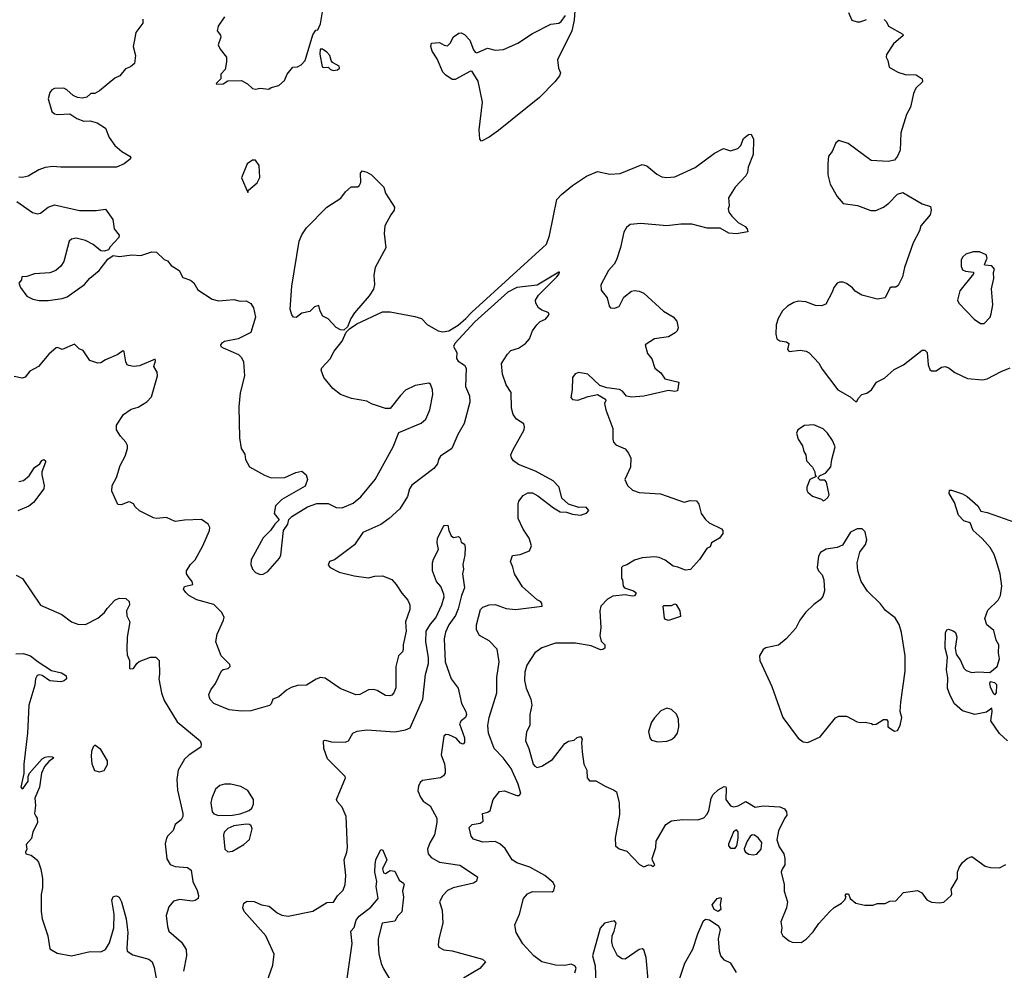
# Model space of a CAD drawing. Extents: x 1954678 to 2060275, y 904822 to 1016299.
# Tile 83 of 256: x 1999830 to 2006196, y 916321 to 922468. Entities that reach past the tile are written whole.
import ezdxf

# ---------------------------------------------------------------- set-up
doc = ezdxf.new("R2010")
doc.units = 0

msp = doc.modelspace()

# ---------------------------------------------------------------- linework, layer by layer
at = {"layer": '0CON20XD'}
for points in [[(2003422.4, 922587.6), (2003415.3, 922465), (2003399.4, 922395), (2003307, 922207), (2003313.3, 922155), (2003326.2, 922125), (2003320, 922105), (2003290.5, 922065), (2003190.4, 921965), (2002925, 921751.8), (2002865, 921708.5), (2002815, 921682.5)], [(2001155, 922486.7), (2001112, 922425), (2001106.7, 922395), (2001128.3, 922368.3), (2001130.8, 922355), (2001113.3, 922305), (2001126.4, 922276.4), (2001166.7, 922225), (2001166.7, 922195), (2001157.5, 922145), (2001130, 922115), (2001130, 922085), (2001100, 922055), (2001105, 922050), (2001145, 922053.3), (2001175, 922072.5), (2001265, 922073.8), (2001303.6, 922053.6), (2001335, 922023.3), (2001355, 922017.5), (2001385, 922023.8), (2001441.7, 922018.3), (2001455, 922030), (2001505, 922042.5), (2001542.5, 922075), (2001560, 922115), (2001595, 922160), (2001627, 922163), (2001650, 922175), (2001675, 922203.3), (2001725, 922370), (2001745, 922400), (2001758.3, 922401.7), (2001775, 922440), (2001791.2, 922545)], [(2005187.5, 922515), (2005210, 922465), (2005245, 922453.3), (2005265, 922453.3), (2005305, 922468)], [(2000625, 922470), (2000626.2, 922445), (2000581.2, 922385), (2000572, 922338), (2000562.5, 922295), (2000579.2, 922235), (2000571.2, 922185), (2000547, 922163), (2000515, 922150), (2000477.5, 922105), (2000445, 922090), (2000345, 922006.7), (2000315, 921990), (2000290.5, 921989.5), (2000263.6, 921966.4), (2000235, 921961.2), (2000203.6, 921963.6), (2000175, 921976.7), (2000135, 922013.8), (2000115, 922024), (2000055, 922023.3), (2000037.5, 922015), (2000025, 921996.7), (2000013.6, 921955), (2000038, 921875), (2000055, 921858.8), (2000075, 921854.2), (2000155, 921858), (2000199.3, 921829.3), (2000245, 921811.2), (2000285, 921813.8), (2000331.7, 921801.7), (2000385, 921766.2), (2000408.8, 921705), (2000445, 921653.3), (2000490, 921615), (2000542.5, 921585), (2000547.5, 921575), (2000543.6, 921566.4), (2000505, 921536.7), (2000455.9, 921514.1), (2000095.6, 921514.4), (2000045, 921518.5), (1999995, 921512.2), (1999952.8, 921497.2), (1999885, 921456.2), (1999845, 921446.2), (1999825, 921448.8)], [(2002815, 921682.5), (2002804.5, 921694.5), (2002800, 921755), (2002822.1, 921935), (2002795, 922069.4), (2002755, 922133.3), (2002745, 922133.8), (2002645, 922081.4), (2002625, 922081.4), (2002585, 922108.6), (2002565, 922128), (2002529.5, 922215), (2002497.1, 922265), (2002488, 922295), (2002492.5, 922315), (2002545, 922319.2), (2002575, 922302.5), (2002595, 922298.8), (2002613.8, 922315), (2002633.6, 922356.4), (2002669.3, 922380.7), (2002685, 922383.3), (2002705, 922371.2), (2002739.2, 922335), (2002765, 922273.3), (2002775, 922256.7), (2002785, 922252.5), (2002855, 922283.8), (2002905, 922271.4), (2002957.5, 922275), (2003050, 922315), (2003145, 922377.5), (2003265, 922438.6), (2003315, 922444.4), (2003330, 922455), (2003359.6, 922495)], [(2005418.3, 922468.3), (2005433.6, 922453.6), (2005447.5, 922425), (2005540, 922375), (2005542.5, 922365), (2005478.8, 922311.2), (2005435, 922242.5), (2005431.2, 922225), (2005443.3, 922203.3), (2005451.7, 922161.7), (2005508.3, 922128.3), (2005555, 922112.5), (2005625, 922110.8), (2005663.8, 922085), (2005666.7, 922065), (2005623.3, 922025), (2005609.5, 921990.5), (2005588.8, 921901.2), (2005563.8, 921855), (2005526.2, 921735), (2005522, 921625), (2005506, 921585), (2005485, 921560), (2005445, 921550), (2005335, 921558), (2005186.1, 921666.1), (2005125, 921686.2), (2005107.7, 921672.3), (2005083.8, 921615), (2005060, 921585), (2005054.2, 921535), (2005056, 921465), (2005070, 921405), (2005114.2, 921324.2), (2005155, 921280), (2005246.4, 921266.4), (2005333.6, 921233.6), (2005365, 921233.8), (2005415, 921256.2), (2005449.1, 921280.9), (2005505, 921340), (2005540.7, 921350.7), (2005665, 921276.7), (2005719.3, 921259.3), (2005722.5, 921235), (2005717.5, 921205), (2005656.7, 921135), (2005647.7, 921102.3), (2005606, 921025), (2005551.4, 920865), (2005538.6, 920805), (2005510, 920750), (2005495, 920738.8), (2005465, 920737.5), (2005455, 920731.2), (2005425, 920668.8), (2005375, 920661.4), (2005275, 920686.2), (2005232.7, 920712.7), (2005215, 920733.3), (2005175, 920761.2), (2005155, 920770), (2005129.3, 920770.7), (2005115, 920763.3), (2005092.9, 920737.1), (2005084, 920705), (2005042.7, 920627.3), (2005015, 920618), (2004975, 920618.8), (2004912.3, 920642.3), (2004862.3, 920647.7), (2004835, 920640), (2004794.5, 920615.5), (2004761.2, 920585), (2004733.8, 920535), (2004720, 920495), (2004718, 920435), (2004725.8, 920405), (2004745, 920391.8), (2004787.5, 920385), (2004803.8, 920375), (2004793.8, 920335), (2004805, 920322), (2004875, 920330.8), (2004914.2, 920324.2), (2004935, 920313.8), (2004996.3, 920246.3), (2005018.3, 920208.3), (2005118.8, 920075), (2005198.8, 920028.8), (2005235, 919997.5), (2005245, 920002.5), (2005251.7, 920018.3), (2005275, 920043.3), (2005306.1, 920053.9), (2005336.7, 920075), (2005370, 920125), (2005420.5, 920149.5), (2005483.8, 920205), (2005543.6, 920236.4), (2005665, 920330), (2005681.7, 920331.7), (2005697.5, 920315), (2005703.8, 920235), (2005713.8, 920205), (2005725, 920196.7), (2005755, 920196.7), (2005789.3, 920220.7), (2005815, 920226.2), (2005840, 920215), (2005875, 920187.5), (2005957.7, 920147.7), (2006055, 920138), (2006085, 920146), (2006175, 920193.8), (2006233, 920217)], [(2001858.3, 922138.3), (2001885, 922142.5), (2001897.5, 922155), (2001895, 922167.5), (2001851.7, 922191.7), (2001843, 922203), (2001836.1, 922236.1), (2001815, 922257.5), (2001787, 922277), (2001773.6, 922276.4), (2001770, 922245), (2001785, 922162.5), (2001795, 922157.5), (2001825, 922160), (2001840, 922145), (2001858.3, 922138.3)], [(1999812.3, 921292.3), (1999911.7, 921221.7), (1999942.7, 921212.7), (1999965, 921216), (2000013.3, 921255), (2000055, 921270.8), (2000215.9, 921234.1), (2000325, 921233.8), (2000385, 921242.5), (2000431.2, 921175), (2000440, 921115), (2000473.3, 921075), (2000470.7, 921059.3), (2000415, 921000), (2000405, 920980), (2000375, 920970), (2000355, 920972.5), (2000304.4, 921014.4), (2000255, 921040), (2000195, 921054.3), (2000165, 921048.6), (2000150.6, 921035), (2000114.4, 920905), (2000095.3, 920874.7), (2000062.5, 920845), (2000025, 920830), (1999924.6, 920825.4), (1999875, 920808), (1999843.8, 920805), (1999842.5, 920785), (1999824, 920765), (1999835.8, 920735), (1999875, 920680.8), (1999915, 920660.6), (1999955, 920651.4), (2000015, 920652), (2000105, 920664.3), (2000136.7, 920675), (2000248.6, 920755), (2000283.6, 920796.4), (2000344, 920845), (2000400.7, 920919.3), (2000435, 920942.5), (2000475, 920936.7), (2000555, 920946.2), (2000613.8, 920943.8), (2000685, 920966), (2000715, 920963.8), (2000765, 920917.5), (2000785, 920907.5), (2000808.3, 920878.3), (2000860, 920845), (2000885, 920800), (2000933.3, 920783.3), (2000955.5, 920765.5), (2000980.9, 920720.9), (2001075, 920660.8), (2001115, 920650), (2001215, 920658.1), (2001255, 920647.5), (2001295, 920648.8), (2001325, 920633.3), (2001341.2, 920605), (2001354, 920545), (2001323.3, 920445), (2001242.5, 920405), (2001155, 920387.1), (2001133.8, 920375), (2001128.8, 920365), (2001131.2, 920355), (2001146.2, 920345), (2001245, 920302.9), (2001264.4, 920284.4), (2001277.5, 920255), (2001284.2, 920165), (2001254.5, 920055.5), (2001246.4, 919965), (2001250.9, 919765), (2001260.8, 919695), (2001285, 919657.5), (2001289.5, 919625), (2001315, 919577.5), (2001412.3, 919522.3), (2001456.4, 919506.4), (2001545, 919508), (2001615, 919540), (2001655, 919547.5), (2001682.5, 919525), (2001690, 919495), (2001675, 919452.5), (2001523.8, 919365), (2001484.2, 919325), (2001476, 919275), (2001507, 919233), (2001478.8, 919205), (2001452.5, 919165), (2001405, 919117.5), (2001326, 918975), (2001324.1, 918944.1), (2001334.2, 918914.2), (2001355, 918893.3), (2001385, 918880), (2001405, 918883.3), (2001435, 918900), (2001508.8, 918985), (2001518.8, 919005), (2001535.9, 919164.1), (2001563.3, 919205), (2001570, 919235), (2001588.8, 919255), (2001691.7, 919318.3), (2001750.7, 919339.3), (2001825, 919339.2), (2001875, 919313.8), (2001915, 919312), (2001985, 919340.8), (2002035, 919382), (2002128.9, 919495), (2002244.3, 919705), (2002281.1, 919798.9), (2002425, 919858.1), (2002455.9, 919884.1), (2002481.2, 919945), (2002501.9, 920045), (2002499.5, 920075), (2002485, 920110), (2002475, 920118), (2002387.1, 920102.9), (2002325, 920071.2), (2002291.2, 920038.8), (2002226.1, 919953.9), (2002195, 919953.3), (2002105, 919983.3), (2002075, 920001.2), (2001975, 920018.8), (2001904.3, 920044.3), (2001855, 920083.3), (2001796.7, 920155), (2001778.3, 920201.7), (2001783.6, 920216.4), (2001837.5, 920275), (2001862.5, 920325), (2001915, 920390), (2001941.7, 920448.3), (2001961.7, 920468.3), (2002009.3, 920500.7), (2002175, 920579.2), (2002225, 920579.2), (2002385, 920548.8), (2002427.5, 920535), (2002465, 920496.7), (2002535, 920456.7), (2002565, 920450), (2002605, 920456.7), (2002665, 920492.7), (2002715, 920535.6), (2002752.4, 920577.6), (2003235.6, 921015.6), (2003255, 921072), (2003302.4, 921305), (2003332.1, 921337.9), (2003404.7, 921395.3), (2003495, 921455.2), (2003565.9, 921485.9), (2003645, 921468.6), (2003712.3, 921472.3), (2003855, 921531.8), (2003885, 921523.6), (2003949.4, 921469.4), (2003982.4, 921452.4), (2004015, 921447.1), (2004065, 921450.6), (2004197.9, 921512.1), (2004321.2, 921605), (2004380, 921635), (2004425, 921620), (2004472.5, 921635), (2004493.3, 921655), (2004509.5, 921700.5), (2004542.5, 921725)], [(2004542.5, 921725), (2004558.3, 921728.3), (2004573.3, 921695), (2004572.5, 921595), (2004538.8, 921515), (2004535, 921480), (2004525, 921457.5), (2004456.2, 921385), (2004413.3, 921315), (2004416.2, 921265), (2004410, 921245), (2004413.9, 921223.9), (2004435, 921197.5), (2004475, 921156.7), (2004519.7, 921129.7), (2004533.3, 921115), (2004537.5, 921095), (2004465, 921082.9), (2004415, 921087.1), (2004359.1, 921119.1), (2004275, 921120.6), (2004175.4, 921145.4), (2004105, 921146.5), (2004015, 921133.8), (2003845, 921149.1), (2003776.3, 921143.7), (2003752.5, 921125), (2003735, 921093.8), (2003714.2, 920995), (2003688.8, 920915), (2003674.1, 920885.9), (2003636.7, 920845), (2003587.5, 920752.5), (2003589.7, 920719.7), (2003628.3, 920668.3), (2003640.8, 920615), (2003650, 920605), (2003675, 920602), (2003705, 920614), (2003735, 920673.8), (2003785, 920713.3), (2003805, 920717.5), (2003835, 920713.3), (2003865, 920700), (2003993.2, 920583.2), (2004055, 920546.7), (2004077.7, 920517.7), (2004086.7, 920475), (2004080, 920455), (2004067.7, 920442.3), (2004025, 920416.7), (2003935, 920403.3), (2003873.3, 920365), (2003888.3, 920308.3), (2003916.2, 920275), (2003935.8, 920215), (2003976.2, 920185), (2004000, 920145), (2004091.2, 920125), (2004083, 920067), (2004066.1, 920063.9), (2004025, 920070.8), (2003865, 920032.9), (2003785, 920028), (2003753.9, 920033.9), (2003727.5, 920065), (2003707.3, 920077.3), (2003625, 920086.7), (2003581.7, 920101.7), (2003502.5, 920175), (2003445, 920186.7), (2003421.7, 920178.3), (2003403.3, 920155), (2003401.2, 920075), (2003392.5, 920025), (2003405, 920011.2), (2003438.3, 920008.3), (2003505, 920032), (2003565, 920043.8), (2003617.5, 920015), (2003620, 920005), (2003612, 919985), (2003619.2, 919945), (2003665.8, 919825), (2003664, 919755), (2003668.8, 919735), (2003685, 919718.8), (2003745, 919692), (2003766.9, 919665), (2003782, 919632), (2003779.5, 919575), (2003743.1, 919495), (2003760, 919455), (2003791.4, 919425), (2003835, 919410), (2003972.1, 919402.1), (2004125, 919348.8), (2004165, 919359.2), (2004205.9, 919355.9), (2004221.2, 919335), (2004236.2, 919275), (2004263.8, 919235), (2004286.7, 919215), (2004367.5, 919175), (2004376.7, 919165), (2004376.7, 919145), (2004353.9, 919116.1), (2004302.5, 919085), (2004295, 919060), (2004271.7, 919048.3), (2004225, 918976.7), (2004167.7, 918912.3), (2004135, 918908.8), (2004085, 918928.8), (2004055, 918933.8), (2004002.7, 918972.7), (2003965, 918990), (2003935, 918995.7), (2003855, 918987.1), (2003805.9, 918974.1), (2003756.1, 918943.9), (2003730, 918935), (2003720, 918925), (2003720, 918855), (2003726.4, 918846.4), (2003732.5, 918805), (2003740, 918795), (2003797.5, 918775), (2003812.5, 918765), (2003813.3, 918755), (2003805, 918743.3), (2003789.5, 918740.5), (2003745, 918748.6), (2003665, 918740), (2003629.7, 918720.3), (2003587.8, 918675), (2003580, 918645), (2003586.9, 918535), (2003580.5, 918485), (2003588.8, 918448.8), (2003612.5, 918425), (2003612.5, 918405), (2003600, 918395), (2003585, 918394.3), (2003525, 918418.6), (2003423.6, 918436.4), (2003295, 918437.3), (2003205, 918405.6), (2003160.8, 918375), (2003108, 918295), (2003095, 918250), (2003093.1, 918195), (2003104.3, 918145), (2003134, 918075), (2003141.2, 918035), (2003128.8, 917975), (2003129.2, 917905), (2003107.7, 917862.3), (2003100, 917805), (2003121.4, 917755), (2003150.5, 917655), (2003160.6, 917640.6), (2003176.6, 917633.4), (2003205, 917640.8), (2003273.8, 917685), (2003355, 917788), (2003377.7, 917802.3), (2003415, 917810), (2003435, 917827.5), (2003455, 917832.5), (2003466.2, 917815), (2003461.2, 917795), (2003466.1, 917733.9), (2003477.5, 917655), (2003495.9, 917615.9), (2003498, 917565), (2003515, 917546), (2003555, 917545.8), (2003618.7, 917508.7), (2003669.1, 917489.1), (2003688.8, 917475), (2003706.7, 917405), (2003708.3, 917328.3), (2003680, 917175), (2003682.5, 917125), (2003705, 917107.5), (2003755, 917092.5), (2003836.7, 917005), (2003865, 916990.8), (2003895, 917002.5), (2003911.7, 917001.7), (2003925, 916992.5), (2003937, 917003), (2003921.2, 917031.2), (2003920, 917045), (2003943.3, 917115), (2003944.2, 917155.8), (2004007, 917263), (2004045, 917286.7), (2004115, 917296.2), (2004215, 917294.2), (2004252.3, 917307.7), (2004272.3, 917327.7), (2004285, 917352.5), (2004301.2, 917435), (2004312.7, 917457.3), (2004345, 917488.8), (2004385, 917510), (2004395, 917507.5), (2004398.3, 917498.3), (2004395.8, 917425), (2004425, 917383.8), (2004445, 917378.8), (2004475, 917383.8), (2004525, 917412.5), (2004585, 917376.7), (2004635.9, 917384.1), (2004745, 917379.2), (2004773.8, 917365), (2004786.7, 917345), (2004790, 917325), (2004775, 917302.5), (2004735.9, 917224.1), (2004726, 917165), (2004739.7, 917119.7), (2004770, 917075), (2004776, 917045), (2004777.5, 917002.5), (2004758.8, 916975), (2004754.2, 916955), (2004771.9, 916875), (2004773.3, 916833.3), (2004794.3, 916765), (2004787.5, 916725), (2004750, 916635), (2004756.7, 916595), (2004753.3, 916565), (2004763.3, 916545), (2004805, 916511.2), (2004825, 916503.8), (2004881.7, 916501.7), (2004915, 916522), (2004960.3, 916569.7), (2004996.1, 916623.9), (2005068.8, 916701.2), (2005095, 916726.7), (2005144.1, 916755.9), (2005163.3, 916775), (2005172.5, 916795), (2005167.5, 916805), (2005173.6, 916816.4), (2005187.5, 916815), (2005200, 916785), (2005235, 916756), (2005295, 916742.5), (2005345, 916742.5), (2005377, 916753), (2005426.4, 916753.6), (2005455, 916767.5), (2005495, 916770), (2005545, 916823.3), (2005635, 916836.7), (2005663, 916823), (2005695, 916777.5), (2005725, 916762.5), (2005775, 916757.5), (2005805, 916762.5), (2005852.5, 916805), (2005857.5, 916815), (2005853.3, 916845), (2005893.8, 916915), (2005893.9, 916956.1), (2005903.3, 916985), (2005925, 917017.5), (2005956.4, 917043.6), (2005985, 917057.5), (2006072.5, 916995), (2006106.4, 916986.4), (2006163.8, 916983.8), (2006205, 917006.2)], [(2001305, 921350), (2001310, 921365), (2001365, 921412.5), (2001383, 921447), (2001378, 921525), (2001355, 921560), (2001335, 921560), (2001300, 921535), (2001263.8, 921445), (2001305, 921350)], [(2001925, 920460), (2001905, 920462.5), (2001875, 920477.5), (2001825, 920532.5), (2001790.7, 920550.7), (2001773, 920583), (2001765, 920620), (2001735, 920610), (2001705, 920580), (2001655, 920570), (2001617, 920543), (2001600, 920545), (2001589.3, 920559.3), (2001578, 920595), (2001588.9, 920745), (2001636.9, 921035), (2001655, 921076.2), (2001685, 921121.2), (2001816, 921255), (2001905.5, 921314.5), (2001936.2, 921355), (2001973, 921387), (2002015, 921386.2), (2002025, 921392.5), (2002036.2, 921415), (2002034.2, 921475.8), (2002045, 921490), (2002075, 921482), (2002105, 921463.8), (2002184, 921385), (2002196, 921345), (2002254, 921255), (2002250.6, 921235), (2002229.2, 921205), (2002190.8, 921135), (2002186.8, 921085), (2002196.8, 920993.2), (2002128, 920865), (2002118.8, 920815), (2002124, 920755), (2002117.1, 920725), (2002088.6, 920681.4), (2001995, 920572.5), (2001970, 920535), (2001948.3, 920481.7), (2001925, 920460)], [(2006042.3, 920502.3), (2006065, 920503.8), (2006104.3, 920545), (2006111.9, 920565), (2006121.1, 920625), (2006112.1, 920727.9), (2006127.5, 920795), (2006126.4, 920833.6), (2006133.3, 920855), (2006115.9, 920875.9), (2006070, 920880), (2006067.5, 920885), (2006086, 920925), (2006078.1, 920948.1), (2006035, 920965.8), (2005995, 920966.2), (2005947.9, 920952.1), (2005928, 920935), (2005918, 920915), (2005916, 920875), (2005925, 920851.2), (2005945, 920840.8), (2005997.5, 920835), (2005996.2, 920825), (2005909.2, 920715), (2005893.8, 920655), (2005901.2, 920635), (2006000.7, 920530.7), (2006042.3, 920502.3)], [(2003420, 916305), (2003427.5, 916335), (2003419.3, 916349.3), (2003395, 916360), (2003355, 916352), (2003294.2, 916354.2), (2003205, 916375.8), (2003154.6, 916414.6), (2003082.1, 916492.1), (2003039.4, 916565), (2003031.1, 916615), (2003061.5, 916685), (2003087.5, 916785), (2003113.8, 916816.2), (2003145, 916831.1), (2003272.1, 916827.9), (2003283.3, 916836.7), (2003290.6, 916865), (2003279.8, 916889.8), (2003226, 916935), (2003127.6, 916987.6), (2003045, 917015.6), (2003014.5, 917034.5), (2002969.1, 917109.1), (2002935, 917138), (2002903, 917153), (2002825, 917150), (2002765, 917168.8), (2002749.1, 917189.1), (2002736, 917245), (2002755, 917263.1), (2002806.6, 917273.4), (2002826.2, 917285), (2002822.5, 917335), (2002855.8, 917344.2), (2002871.2, 917355), (2002891.2, 917425), (2002931.7, 917478.3), (2002965, 917481.1), (2003045, 917450.5), (2003058.5, 917451.5), (2003069.2, 917465), (2003053.3, 917525), (2003008.2, 917625), (2002955.4, 917695), (2002896.9, 917755), (2002861.5, 917855), (2002857.1, 917905), (2002864.7, 917955.3), (2002913.8, 918115), (2002915.5, 918215.5), (2002930, 918315), (2002917.3, 918397.3), (2002865, 918451.2), (2002802.5, 918485), (2002783, 918523), (2002784.3, 918555), (2002810, 918655), (2002825, 918668.6), (2002865, 918683.3), (2002905, 918685.7), (2002975, 918661.2), (2003035, 918654), (2003207.5, 918675), (2003206.7, 918695), (2003196.7, 918705), (2003175, 918716.2), (2003079.7, 918799.7), (2003028.8, 918885), (2003018.8, 918928.8), (2003002.5, 918965), (2003017, 919003), (2003065, 919010), (2003125, 919033.3), (2003140, 919065), (2003123.8, 919115), (2003085, 919173.3), (2003052.1, 919242.1), (2003052.5, 919335), (2003057.8, 919355), (2003085, 919390.8), (2003115, 919407.5), (2003145, 919409.5), (2003179.5, 919389.5), (2003281.5, 919311.5), (2003325, 919286.4), (2003365, 919284.4), (2003405, 919269.5), (2003455, 919264.2), (2003493.8, 919276.2), (2003510, 919295), (2003492.5, 919315), (2003445, 919314.2), (2003378.8, 919335), (2003336, 919375), (2003317.5, 919445), (2003279.2, 919485), (2003165, 919549.2), (2003055, 919592), (2003023.3, 919615), (2003010, 919635), (2003006.2, 919655), (2003018, 919685), (2003092.5, 919815), (2003093.3, 919835), (2003088.8, 919855), (2003041.2, 919885), (2003020.8, 919915), (2003010.6, 919955), (2003007, 920057), (2002975.7, 920105.7), (2002950.8, 920175), (2002944.4, 920245.6), (2002983.8, 920305), (2003005, 920328.8), (2003055, 920343.8), (2003100, 920375), (2003126.2, 920405), (2003145.8, 920455), (2003172.9, 920495), (2003195, 920516.9), (2003228.5, 920531.5), (2003248.8, 920555), (2003253.8, 920565), (2003246.7, 920575), (2003205, 920588.9), (2003184.1, 920604.1), (2003166.4, 920635), (2003164.6, 920655), (2003183.4, 920686.6), (2003303.3, 920805), (2003318.1, 920825), (2003320, 920835), (2003315.7, 920835.7), (2003175, 920751.3), (2003045, 920737.1), (2002985, 920705.3), (2002772.4, 920515), (2002643.8, 920375), (2002634.4, 920355), (2002656.2, 920316.2), (2002655, 920277.5), (2002665, 920260.6), (2002705, 920233.6), (2002717.2, 920215), (2002712.5, 920095), (2002737.6, 920035), (2002740.6, 919995), (2002702.7, 919857.2), (2002662.7, 919785), (2002623.6, 919695), (2002551.1, 919645), (2002537.1, 919625), (2002532, 919595), (2002508, 919565), (2002365, 919458.8), (2002351.2, 919435), (2002337.1, 919385), (2002288, 919305), (2002217.8, 919242.2), (2002165.4, 919204.6), (2002048.6, 919151.4), (2001995, 919072.5), (2001864.3, 918975.7)], [(2001864.3, 918975.7), (2001833.3, 918965), (2001825, 918940), (2001837.5, 918925), (2001895.9, 918895.9), (2001992.4, 918872.4), (2002085, 918858), (2002125, 918868.6), (2002175, 918871.4), (2002235, 918848), (2002265, 918816), (2002300.2, 918760.2), (2002338.6, 918715), (2002351.9, 918685), (2002351.9, 918655), (2002324.4, 918575), (2002328.6, 918515), (2002310, 918425), (2002310, 918395), (2002305, 918380), (2002280, 918355), (2002261.2, 918285), (2002262.7, 918147.3), (2002248, 918115), (2002235, 918101.2), (2002223.9, 918096.1), (2002195, 918098), (2002140.8, 918130.8), (2002115, 918136.9), (2002085, 918134.4), (2002030, 918105), (2002002.4, 918102.4), (2001902.6, 918142.6), (2001805, 918211.2), (2001775, 918214), (2001746.9, 918203.1), (2001685, 918164), (2001626.4, 918163.6), (2001585, 918150), (2001555, 918133.3), (2001505, 918088.8), (2001467.5, 918075), (2001455.8, 918044.2), (2001445.8, 918034.2), (2001325, 917999.2), (2001265, 917995.8), (2001184.5, 918004.5), (2001085.7, 918045.7), (2001061.2, 918071.2), (2001056, 918085), (2001053.8, 918105), (2001065.7, 918134.3), (2001096, 918175), (2001135, 918256.7), (2001145, 918265.8), (2001176.9, 918273.1), (2001191.4, 918285), (2001188.6, 918298.6), (2001131.4, 918355), (2001097.1, 918445), (2001106.9, 918495), (2001148.1, 918585), (2001151.1, 918605), (2001135, 918636), (2001085, 918685.7), (2000975, 918717.5), (2000923.3, 918745), (2000903, 918763), (2000890, 918785), (2000895, 918802.5), (2000950, 918815), (2000945.8, 918835), (2000925, 918858), (2000908.6, 918885), (2000908.6, 918905), (2000934, 918945), (2000965.4, 918974.6), (2001012.9, 919065), (2001057.5, 919165), (2001060, 919185), (2001048.8, 919205), (2001005, 919236.7), (2000895, 919232), (2000835, 919222.9), (2000778.3, 919248.3), (2000715, 919243.3), (2000695, 919247.5), (2000605, 919292.5), (2000577, 919317), (2000565, 919337.5), (2000545, 919347.5), (2000535, 919350), (2000485, 919330), (2000465, 919333.3), (2000425, 919420), (2000428.8, 919455), (2000455, 919507.5), (2000478.6, 919585), (2000512, 919645), (2000526.1, 919696.1), (2000526, 919715), (2000516.2, 919735), (2000481.2, 919775), (2000456.1, 919816.1), (2000456, 919845), (2000501.2, 919915), (2000550.7, 919949.3), (2000595, 919963.3), (2000652.7, 919997.3), (2000681.2, 920028.8), (2000720, 920165), (2000718.7, 920188.7), (2000696.7, 920225), (2000708.3, 920261.7), (2000705, 920272.5), (2000605, 920230), (2000565, 920226.2), (2000535, 920231.2), (2000525, 920236.7), (2000515.6, 920255.6), (2000505, 920320), (2000496.4, 920326.4), (2000465, 920302), (2000385, 920268.8), (2000355, 920248.8), (2000335, 920246.7), (2000282.5, 920265), (2000239.5, 920329.5), (2000215, 920340), (2000185, 920368.8), (2000105, 920336.2), (2000075, 920348), (2000065, 920346.2), (2000017.5, 920305), (1999952.5, 920225), (1999895.9, 920194.1), (1999865, 920156.7), (1999845, 920150), (1999795, 920161.2)], [(2005025, 919357.5), (2005035, 919360), (2005055, 919377.5), (2005063.3, 919395), (2005046.4, 919476.4), (2005035, 919490), (2005005, 919490), (2004990, 919505), (2005005, 919520), (2005040, 919535), (2005074, 919576), (2005080, 919625), (2005103.3, 919705), (2005085, 919747.5), (2005053.3, 919795), (2005025, 919821.2), (2004965, 919847.5), (2004905, 919843.8), (2004860, 919815), (2004852.5, 919795), (2004863.3, 919755), (2004891.7, 919711.7), (2004900, 919675), (2004912.5, 919655), (2004916.7, 919615), (2004956.2, 919575), (2004970, 919545), (2004972.5, 919522.5), (2004980, 919515), (2004937.5, 919495), (2004920, 919445), (2004920, 919425), (2004925, 919412.5), (2004955, 919386.2), (2005015, 919366.7), (2005025, 919357.5)], [(1999825, 919482), (1999855, 919488.8), (1999891.3, 919518.7), (1999925, 919573.3), (1999960, 919595), (1999972.3, 919617.7), (1999985, 919623.3), (1999997.5, 919615), (1999997, 919607), (1999973.8, 919545), (1999974, 919525), (1999988.1, 919455), (1999986.2, 919433.8), (1999919.4, 919345), (1999888.7, 919321.3), (1999818.3, 919291.7)], [(2006217.5, 917805), (2006165, 917852.5), (2006108.8, 917935), (2006118.1, 917995), (2006115, 918016.7), (2006080.8, 917990.8), (2006005.6, 917975.6), (2005925, 917999.2), (2005874.4, 918044.4), (2005845, 918098.8), (2005829.6, 918145), (2005831.4, 918211.4), (2005821.1, 918265), (2005829.4, 918345), (2005814.2, 918405), (2005816.4, 918503.6), (2005825, 918522.5), (2005835, 918526.7), (2005865, 918516.7), (2005880, 918505), (2005890, 918475), (2005878.8, 918405), (2005883.8, 918365), (2005912.5, 918325), (2005934.2, 918275), (2005949.3, 918259.3), (2005985, 918246.9), (2006025, 918251.2), (2006103, 918247), (2006150, 918285), (2006165.8, 918335), (2006158, 918375), (2006161.2, 918425), (2006143.8, 918455), (2006128.3, 918518.3), (2006082.5, 918555), (2006070, 918595), (2006089.3, 918650.7), (2006156, 918715), (2006172, 918745), (2006179.2, 918805), (2006168.1, 918885), (2006144.4, 918965), (2006129.8, 919009.8), (2006104.5, 919054.5), (2006052.2, 919112.2), (2005994, 919164), (2005975, 919213.8), (2005935, 919227.8), (2005900, 919265), (2005874.2, 919345), (2005840, 919405), (2005842.5, 919425), (2005855, 919426.7), (2005925, 919402.5), (2005955, 919384.2), (2006023.8, 919325), (2006045, 919290), (2006085, 919281.2), (2006305, 919204)], [(2001417.1, 916215), (2001466.9, 916355), (2001475.6, 916425), (2001421.4, 916545), (2001281.7, 916701.7), (2001273.3, 916725), (2001280, 916755), (2001300.7, 916769.3), (2001345, 916766.2), (2001394.2, 916744.2), (2001442.5, 916735), (2001495, 916692.5), (2001525, 916678.6), (2001565, 916670.6), (2001725, 916703.8), (2001815, 916760), (2001858.3, 916761.7), (2001885, 916803.3), (2001920.7, 916839.3), (2001933.8, 916875), (2001939.2, 916935), (2001928.1, 917035), (2001945.6, 917085), (2001949.4, 917115), (2001940, 917315), (2001914, 917375), (2001881.9, 917411.9), (2001878, 917425), (2001936.2, 917565), (2001933.3, 917575), (2001819.1, 917689.1), (2001796.2, 917755), (2001794.1, 917805.9), (2001805, 917810), (2001845, 917799.2), (2001935, 917797.1), (2001956, 917805), (2001984.5, 917855.5), (2002012.6, 917867.4), (2002075, 917875.5), (2002255, 917863.5), (2002324.5, 917875.5), (2002355, 917890), (2002435.6, 918075), (2002454.2, 918234.2), (2002473.8, 918305), (2002472.9, 918342.9), (2002454.8, 918445), (2002458.9, 918515), (2002485, 918558.5), (2002520.2, 918599.8), (2002558.5, 918685), (2002573.8, 918735), (2002572.7, 918752.7), (2002552.7, 918802.7), (2002524.2, 918835), (2002498.8, 918905), (2002498.8, 918955), (2002505, 918980), (2002537.3, 919042.7), (2002528.9, 919085), (2002530.6, 919115), (2002569.5, 919190.5), (2002575, 919196.2), (2002598.8, 919198.8), (2002603.8, 919165), (2002619.5, 919129.5), (2002635, 919120), (2002666.4, 919126.4), (2002677.5, 919115), (2002685, 919090), (2002705, 919076.7), (2002710, 919055), (2002708.1, 919005), (2002696, 918945), (2002700, 918915), (2002692.5, 918885), (2002705.7, 918795), (2002685.4, 918744.6), (2002665, 918658), (2002648, 918615), (2002603.8, 918555), (2002583.3, 918506.7), (2002574.7, 918464.7), (2002580.3, 918315), (2002619.6, 918205), (2002665.6, 918145), (2002687.1, 918047.1), (2002714.3, 917995), (2002717.8, 917975), (2002712.5, 917955), (2002685, 917933.8), (2002674.4, 917915), (2002706.5, 917825), (2002705.7, 917794.3), (2002696.4, 917783.6), (2002680.5, 917790.5), (2002652.5, 917822.5), (2002605, 917844.4), (2002585, 917846.7), (2002572.5, 917835), (2002554.6, 917715), (2002576.8, 917656.8), (2002581.7, 917618.3), (2002580, 917595), (2002570.5, 917579.5), (2002550, 917565), (2002435, 917548.6), (2002419.2, 917535), (2002408.2, 917511.8), (2002405, 917482.5), (2002420.7, 917440.7), (2002438, 917415), (2002484.2, 917385), (2002526, 917306), (2002527.4, 917277.4), (2002512.6, 917197.4), (2002480.6, 917145), (2002465.8, 917105), (2002471.4, 917075), (2002490.2, 917050.2), (2002545, 917021.5), (2002675, 917000.9), (2002790, 916925), (2002783.3, 916896.7), (2002764.6, 916885.4), (2002633.3, 916855), (2002595, 916838.1), (2002565.7, 916805), (2002544, 916765), (2002560.7, 916710.7), (2002565.4, 916625), (2002540, 916525), (2002536.2, 916485), (2002540.8, 916470.8), (2002573.2, 916453.2), (2002625, 916446.2), (2002822.6, 916392.6), (2002840.6, 916375), (2002805, 916332.2), (2002699.4, 916270.6)], [(2004925, 917793.3), (2005005, 917831.2), (2005105, 917953.3), (2005125, 917963.8), (2005175, 917963.8), (2005245, 917928.8), (2005265, 917923.3), (2005296.4, 917926.4), (2005337, 917917), (2005345, 917910), (2005367, 917913), (2005415, 917942.5), (2005435, 917942.5), (2005443, 917933), (2005443.3, 917895), (2005485, 917867.5), (2005505, 917872.5), (2005522.5, 917905), (2005532.5, 917955), (2005523.3, 917995), (2005526.2, 918055), (2005556, 918255), (2005554.3, 918355), (2005531.9, 918505), (2005516.6, 918556.6), (2005490.5, 918600.5), (2005427.3, 918647.3), (2005395, 918690), (2005311.7, 918771.7), (2005270.8, 918835), (2005248.8, 918905), (2005244.2, 918955), (2005262, 919025), (2005298.8, 919075), (2005308, 919105), (2005295.9, 919155.9), (2005275.9, 919175.9), (2005245, 919176.2), (2005202.5, 919155), (2005150.7, 919069.3), (2005116.1, 919053.9), (2005045, 919044.2), (2005007.3, 919022.7), (2004995, 919000), (2004986, 918925), (2004993.8, 918905), (2005018.3, 918878.3), (2005029.2, 918845), (2005034, 918775), (2005022.3, 918737.7), (2005005, 918716.2), (2004963.6, 918686.4), (2004911.2, 918635), (2004873.8, 918585), (2004847.3, 918532.7), (2004786.2, 918465), (2004735, 918424), (2004653, 918407), (2004636.7, 918395), (2004613.8, 918355), (2004616.2, 918325), (2004693.3, 918156.7), (2004764.2, 917955), (2004862.3, 917822.3), (2004895, 917798.8), (2004925, 917793.3)], [(1999807, 918877), (1999848, 918855), (1999965, 918681.2), (2000102.7, 918622.7), (2000165, 918573.3), (2000205, 918558.8), (2000255, 918556.2), (2000335, 918598.6), (2000378.9, 918635), (2000395, 918661.4), (2000445, 918714.3), (2000472.6, 918727.4), (2000515.8, 918725.8), (2000538, 918705), (2000540.8, 918685), (2000520.5, 918645), (2000523.1, 918613.1)], [(2004025, 918583.8), (2004005, 918590), (2003998.3, 918598.3), (2003990, 918675), (2003995, 918680), (2004045, 918680), (2004065, 918690), (2004075, 918686.7), (2004097.5, 918645), (2004101.7, 918608.3), (2004025, 918583.8)], [(2000523.1, 918613.1), (2000541.2, 918575), (2000524.2, 918475), (2000522, 918395), (2000525, 918360), (2000540, 918325), (2000540, 918275), (2000545, 918270), (2000565, 918273.3), (2000586.7, 918305), (2000603, 918317), (2000675, 918345.8), (2000710, 918345), (2000732.5, 918325), (2000734.2, 918235), (2000729.4, 918205), (2000747.1, 918115), (2000763.8, 918065), (2000848.3, 917928.3), (2000996.7, 917805), (2001003.3, 917785), (2001000, 917765), (2000925, 917714), (2000895, 917686), (2000854.5, 917615), (2000845.5, 917555), (2000849.2, 917485), (2000885.6, 917335), (2000884.3, 917315), (2000874, 917295), (2000836, 917265), (2000822, 917225), (2000788.3, 917191.7), (2000778.6, 917175), (2000770.9, 917139.1), (2000782.1, 917042.1), (2000803.8, 917005), (2000835, 916992.5), (2000915, 916985.8), (2000938.3, 916968.3), (2000949.2, 916895), (2000977.3, 916837.3), (2000986, 916805), (2000983.3, 916785), (2000965, 916772), (2000945, 916768), (2000865, 916779.2), (2000825, 916768.8), (2000795, 916732.5), (2000775.8, 916675), (2000784.5, 916604.5), (2000795, 916573.3), (2000875, 916503.3), (2000906.7, 916455), (2000908, 916415), (2000890, 916315)], [(1999805, 918367.5), (1999855, 918370), (1999900, 918355), (1999948.8, 918315), (2000035, 918260), (2000101.2, 918245), (2000122.7, 918232.7)], [(2000122.7, 918232.7), (2000130, 918225), (2000133.3, 918205), (2000118.1, 918191.9), (2000095, 918185.6), (2000025, 918192.9), (1999975, 918226.6), (1999955, 918231.1), (1999943.3, 918226.7), (1999931.6, 918205), (1999926.9, 918165), (1999890, 918035), (1999880.9, 917855), (1999857.3, 917655), (1999856.5, 917593.5), (1999837.1, 917505), (1999845, 917494.4), (1999855, 917500.8), (1999885, 917543.8), (1999885.5, 917575), (1999893.2, 917596.8), (1999975, 917687.5), (1999995, 917700), (2000015, 917703.3), (2000041.7, 917701.7), (2000050, 917695), (2000018.8, 917671.2), (1999990.9, 917639.1), (1999970, 917595), (1999957.7, 917505), (1999927.9, 917435), (1999932.4, 917387.6), (1999925.7, 917335.7), (1999935, 917318.8), (1999942, 917305), (1999944.2, 917275), (1999914.1, 917215.9), (1999905.7, 917174.3), (1999872.5, 917135), (1999876.7, 917105), (1999866.7, 917085), (1999870, 917075), (1999905, 917066.2), (1999937.7, 917037.7), (1999950.7, 917020.7), (1999966.7, 916975), (1999978, 916915), (1999977.5, 916855), (1999968.8, 916811.2), (1999967.7, 916702.3), (1999975.8, 916655), (2000012.5, 916545), (2000025, 916460), (2000071.2, 916431.2), (2000165.6, 916415.6), (2000285, 916443.3), (2000355, 916441.1), (2000384.6, 916455.4), (2000411.5, 916498.5), (2000439.5, 916595), (2000440, 916685), (2000424.5, 916775), (2000434.3, 916795.7), (2000445, 916801.2), (2000455, 916803.3), (2000473.9, 916793.9), (2000488.8, 916765), (2000519.2, 916655), (2000525, 916600), (2000529.4, 916565), (2000521.5, 916465), (2000525.4, 916445.4), (2000562, 916422), (2000665, 916393.3), (2000685.6, 916375.6), (2000700.3, 916340.3), (2000733.8, 916153.8)], [(2006135, 918103.1), (2006146.1, 918115), (2006147.8, 918167.8), (2006135, 918179.4), (2006104.2, 918185.8), (2006100, 918175), (2006103.8, 918155), (2006123.3, 918113.3), (2006135, 918103.1)], [(2003955, 917798), (2004015, 917803.8), (2004045, 917813.8), (2004065, 917830), (2004082, 917855), (2004092.5, 917895), (2004088.8, 917945), (2004077.3, 917977.3), (2004045, 918006.7), (2004015, 918016.2), (2003975, 917998.8), (2003935, 917954), (2003915.7, 917925), (2003896, 917865), (2003903.8, 917825), (2003915, 917810), (2003955, 917798)], [(2000345, 917603.8), (2000376.1, 917613.9), (2000397, 917653), (2000398.1, 917675), (2000355, 917748.8), (2000315, 917776.2), (2000305, 917766.7), (2000294.6, 917735.4), (2000291.1, 917705), (2000297, 917657), (2000313, 917613), (2000345, 917603.8)], [(2001115, 917321.4), (2001205, 917324.1), (2001255, 917332.5), (2001314.2, 917355), (2001329.8, 917370.2), (2001342, 917395), (2001341.2, 917425), (2001305, 917483.3), (2001259.1, 917509.1), (2001195, 917524.3), (2001155, 917524.2), (2001123.2, 917516.8), (2001095, 917493.3), (2001072.2, 917435), (2001065.7, 917405), (2001074.2, 917345), (2001085, 917333.5), (2001115, 917321.4)], [(2001175, 917086.7), (2001205, 917091.2), (2001280, 917135), (2001315, 917167.5), (2001333.8, 917235), (2001326.7, 917255), (2001315, 917263.8), (2001295, 917267.1), (2001215, 917256.2), (2001175, 917238.5), (2001151.4, 917215), (2001147.5, 917195), (2001156.7, 917105), (2001175, 917086.7)], [(2004455, 917111.1), (2004467.1, 917125), (2004475.8, 917175), (2004476.1, 917216.1), (2004465, 917230), (2004444.1, 917215.9), (2004412.7, 917137.3), (2004412.9, 917125), (2004425, 917111.1), (2004455, 917111.1)], [(2004572, 917068), (2004595, 917073.1), (2004624, 917105), (2004628.3, 917148.3), (2004605, 917177.5), (2004580, 917195), (2004565, 917196.7), (2004552.7, 917187.3), (2004534.4, 917155.6), (2004514.3, 917105.7), (2004515.7, 917095), (2004521.9, 917085), (2004543.2, 917073.2), (2004572, 917068)], [(2001947.5, 916267.5), (2001978.9, 916495), (2001971.5, 916575), (2001991.4, 916598.6), (2002005, 916644.4), (2002025, 916671.1), (2002099.8, 916730.2), (2002146.7, 916785), (2002133.9, 916863.9), (2002140, 916895), (2002125.4, 916955), (2002127.3, 917005), (2002133.4, 917036.6), (2002165, 917102.5), (2002178.3, 917098.3), (2002203.8, 917035), (2002175, 916977.5), (2002181.2, 916951.2), (2002195, 916946.7), (2002225, 916966.2), (2002255, 916963.3), (2002284, 916905), (2002311.2, 916885), (2002315.8, 916875), (2002305.6, 916835), (2002310.4, 916795), (2002301.2, 916698.8), (2002275, 916672.5), (2002255, 916640), (2002172.5, 916625), (2002148.2, 916525), (2002148.5, 916495), (2002152.9, 916427.1), (2002166.7, 916365), (2002181.2, 916331.2), (2002234.2, 916245)], [(2004345, 916702.2), (2004320.8, 916715), (2004308, 916745), (2004340, 916785), (2004362.5, 916792.5), (2004366, 916785), (2004358.2, 916745), (2004362.5, 916715), (2004345, 916702.2)], [(2003895.6, 916235), (2003880, 916405), (2003865, 916454), (2003855, 916460.8), (2003835, 916455.7), (2003745, 916394.3), (2003725, 916394.4), (2003695.4, 916415.4), (2003665.6, 916475), (2003658.1, 916505), (2003660, 916545), (2003674.4, 916575), (2003686.9, 916625), (2003675, 916642), (2003610, 916625), (2003583.8, 916593.8), (2003534.3, 916415), (2003549.7, 916349.7), (2003555.8, 916245)], [(2004465, 916306.7), (2004427.3, 916367.3), (2004387, 916387), (2004364.1, 916414.1), (2004354, 916445), (2004348.6, 916525), (2004360.6, 916585), (2004349.4, 916605), (2004289.2, 916645), (2004265, 916650.6), (2004246.3, 916633.7), (2004211.2, 916555), (2004180, 916455), (2004128.2, 916365), (2004084.6, 916235)]]:
    msp.add_lwpolyline(points, dxfattribs=at)

doc.saveas('drawing.dxf')
